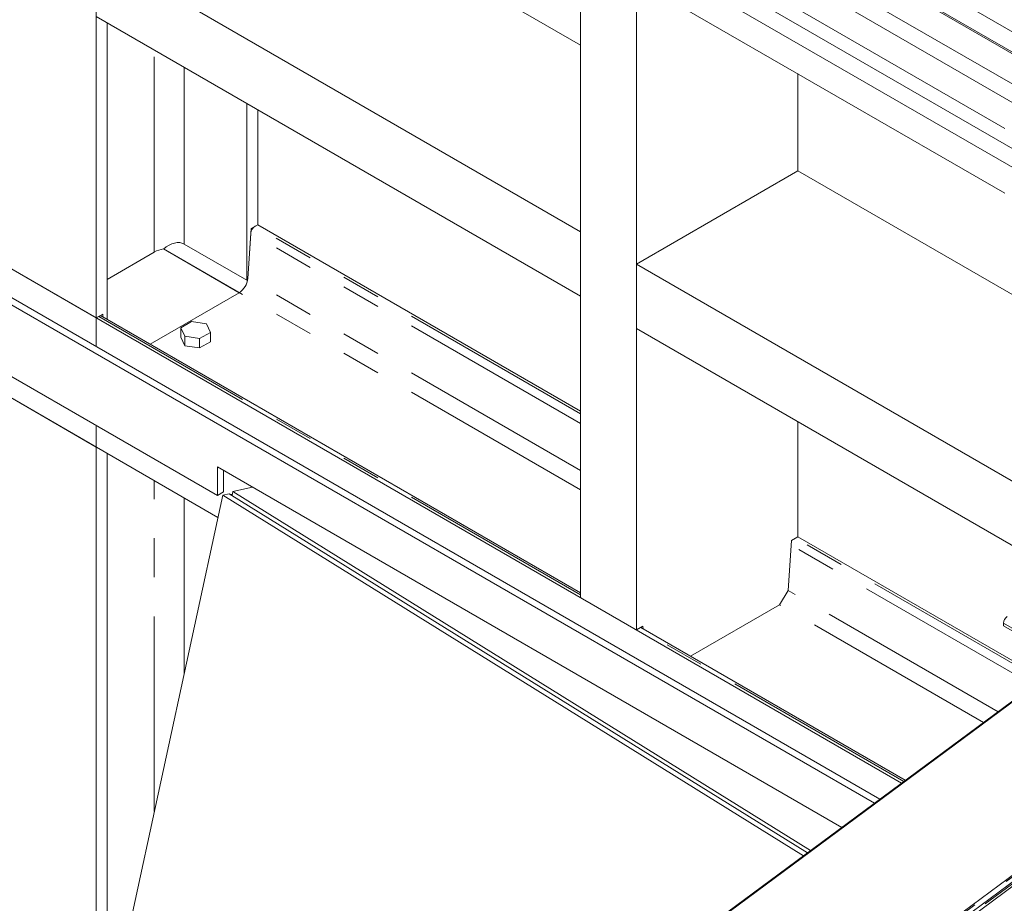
# Model space of a CAD drawing. Header units: millimetres. Extents: x 525 to 29324, y 175 to 20618.
# Tile 161 of 256: x 7812 to 8933, y 13058 to 14063. Entities that reach past the tile are written whole.
import ezdxf

# ---------------------------------------------------------------- set-up
doc = ezdxf.new("R2010")
doc.units = ezdxf.units.MM
doc.linetypes.add('SLD-Centrada-doble', pattern=[12.7, 6.35, -1.27, 1.27, -1.27, 1.27, -1.27])
doc.linetypes.add('SLD-Continua', pattern=[0])

msp = doc.modelspace()

# ---------------------------------------------------------------- linework, layer by layer
at = {"color": 7, "linetype": 'SLD-Continua', "lineweight": 18, "ltscale": 35}
for p, q in [((7899.5, 13724), (7899.5, 14463.2)), ((7899.5, 13724), (7899.5, 14463.2)), ((7899.5, 13724), (7899.5, 14463.2)), ((7899.5, 13724), (7899.5, 14463.2)), ((7899.5, 13724), (7899.5, 14463.2)), ((7899.5, 13724), (7899.5, 14463.2)), ((7899.5, 13724), (7899.5, 14463.2)), ((7899.5, 13724), (7899.5, 14463.2)), ((7899.5, 13724), (7899.5, 14463.2)), ((8960.1, 14039.5), (8412.4, 14355.7)), ((8402.4, 14338.3), (8950, 14022.2)), ((8950.1, 14020.4), (8450.2, 14308.9)), ((8948.5, 13965.8), (8402.1, 14281.2)), ((8435.2, 14283), (8986.4, 13964.8)), ((8387.1, 14255.2), (8934.1, 13939.5)), ((8451, 14034.3), (8083.3, 14246.6)), ((8451, 14034.3), (8083.3, 14246.6)), ((8451, 14034.3), (8083.3, 14246.6)), ((8451, 14034.3), (8083.3, 14246.6)), ((8451, 14034.3), (8083.3, 14246.6)), ((8451, 14034.3), (8083.3, 14246.6)), ((8451, 14034.3), (8083.3, 14246.6)), ((8451, 14034.3), (8083.3, 14246.6)), ((8948.5, 13892.3), (8402.1, 14207.7)), ((8435.2, 14209.5), (9040.2, 13860.3)), ((8387.1, 14181.7), (8934.1, 13866)), ((8451, 13822.1), (7899.5, 14140.5)), ((8451, 13822.1), (7899.5, 14140.5)), ((8451, 13822.1), (7899.5, 14140.5)), ((8451, 13822.1), (7899.5, 14140.5)), ((8451, 13822.1), (7899.5, 14140.5)), ((8451, 13822.1), (7899.5, 14140.5)), ((8451, 13822.1), (7899.5, 14140.5)), ((8451, 13822.1), (7899.5, 14140.5)), ((8451, 13405.6), (8451, 14144.8)), ((8451, 13405.6), (8451, 14144.8)), ((8451, 13405.6), (8451, 14144.8)), ((8451, 13405.6), (8451, 14144.8)), ((8451, 13405.6), (8451, 14144.8)), ((8451, 13405.6), (8451, 14144.8)), ((8451, 13405.6), (8451, 14144.8)), ((8451, 13405.6), (8451, 14144.8)), ((8514.7, 13368.9), (8514.7, 14108.1)), ((8514.7, 13368.9), (8514.7, 14108.1)), ((8514.7, 13368.9), (8514.7, 14108.1)), ((8514.7, 13368.9), (8514.7, 14108.1)), ((8514.7, 13368.9), (8514.7, 14108.1)), ((8514.7, 13368.9), (8514.7, 14108.1)), ((8514.7, 13368.9), (8514.7, 14108.1)), ((8514.7, 13368.9), (8514.7, 14108.1)), ((8451, 13748.6), (7899.5, 14067)), ((8451, 13748.6), (7899.5, 14067)), ((8451, 13748.6), (7899.5, 14067)), ((8451, 13748.6), (7899.5, 14067)), ((8451, 13748.6), (7899.5, 14067)), ((8451, 13748.6), (7899.5, 14067)), ((8451, 13748.6), (7899.5, 14067)), ((8451, 13748.6), (7899.5, 14067)), ((7911.9, 13722.5), (7911.9, 14059.8)), ((7911.9, 13722.5), (7911.9, 14059.8)), ((7911.9, 13722.5), (7911.9, 14059.8)), ((7911.9, 13722.5), (7911.9, 14059.8)), ((7911.9, 13722.5), (7911.9, 14059.8)), ((7911.9, 13722.5), (7911.9, 14059.8)), ((7911.9, 13722.5), (7911.9, 14059.8)), ((7911.9, 13722.5), (7911.9, 14059.8)), ((7911.9, 13722.5), (7911.9, 14059.8)), ((7899.5, 13724), (7359.4, 14035.8)), ((8816.5, 13194.6), (7359.4, 14035.8)), ((8816.5, 13194.6), (7359.4, 14035.8)), ((8816.5, 13194.6), (7359.4, 14035.8)), ((8816.5, 13194.6), (7359.4, 14035.8)), ((8816.5, 13194.6), (7359.4, 14035.8)), ((8816.5, 13194.6), (7359.4, 14035.8)), ((8816.5, 13194.6), (7359.4, 14035.8)), ((8816.5, 13194.6), (7359.4, 14035.8)), ((8791.7, 13176.3), (7359.4, 14003.1)), ((8791.7, 13176.3), (7359.4, 14003.1)), ((8791.7, 13176.3), (7359.4, 14003.1)), ((8785.5, 13171.7), (7359.4, 13995)), ((8785.5, 13171.7), (7359.4, 13995)), ((8785.5, 13171.7), (7359.4, 13995)), ((8698.5, 13891.4), (8698.5, 14002)), ((8698.5, 13891.4), (8698.5, 14002)), ((8698.5, 13891.4), (8698.5, 14002)), ((8698.5, 13891.4), (8698.5, 14002)), ((8698.5, 13891.4), (8698.5, 14002)), ((8698.5, 13891.4), (8698.5, 14002)), ((8698.5, 13891.4), (8698.5, 14002)), ((8698.5, 13891.4), (8698.5, 14002)), ((8071, 13766.9), (8071, 13968)), ((8071, 13766.9), (8071, 13968)), ((8071, 13766.9), (8071, 13968)), ((8071, 13766.9), (8071, 13968)), ((8071, 13766.9), (8071, 13968)), ((8071, 13766.9), (8071, 13968)), ((8071, 13766.9), (8071, 13968)), ((8071, 13766.9), (8071, 13968)), ((8071, 13766.9), (8071, 13968)), ((8083.3, 13960.8), (8083.3, 13830.1)), ((8083.3, 13830.1), (8083.3, 13960.8)), ((8083.3, 13830.1), (8083.3, 13960.8)), ((8083.3, 13830.1), (8083.3, 13960.8)), ((8083.3, 13830.1), (8083.3, 13960.8)), ((8083.3, 13830.1), (8083.3, 13960.8)), ((8083.3, 13830.1), (8083.3, 13960.8)), ((8083.3, 13830.1), (8083.3, 13960.8)), ((8083.3, 13830.1), (8083.3, 13960.8)), ((8083.3, 13830.1), (8083.3, 13960.8)), ((8037.4, 13521.9), (7359.4, 13913.3)), ((8037.4, 13521.9), (7359.4, 13913.3)), ((8037.4, 13521.9), (7359.4, 13913.3)), ((8514.7, 13785.3), (8698.5, 13891.4)), ((8514.7, 13785.3), (8698.5, 13891.4)), ((8514.7, 13785.3), (8698.5, 13891.4)), ((8514.7, 13785.3), (8698.5, 13891.4)), ((8514.7, 13785.3), (8698.5, 13891.4)), ((8514.7, 13785.3), (8698.5, 13891.4)), ((8514.7, 13785.3), (8698.5, 13891.4)), ((8514.7, 13785.3), (8698.5, 13891.4)), ((9012.5, 13710.2), (8698.5, 13891.4)), ((9012.5, 13710.2), (8698.5, 13891.4)), ((9012.5, 13710.2), (8698.5, 13891.4)), ((9012.5, 13710.2), (8698.5, 13891.4)), ((9012.5, 13710.2), (8698.5, 13891.4)), ((9012.5, 13710.2), (8698.5, 13891.4)), ((9012.5, 13710.2), (8698.5, 13891.4)), ((9012.5, 13710.2), (8698.5, 13891.4)), ((7899.5, 13577), (7359.4, 13888.8)), ((8038.1, 13497), (7359.4, 13888.8)), ((8038.1, 13497), (7359.4, 13888.8)), ((8038.1, 13497), (7359.4, 13888.8)), ((8038.1, 13497), (7359.4, 13888.8)), ((8038.1, 13497), (7359.4, 13888.8)), ((8038.1, 13497), (7359.4, 13888.8)), ((8038.1, 13497), (7359.4, 13888.8)), ((8038.1, 13497), (7359.4, 13888.8)), ((7899.5, 13724), (7715.6, 13830.1)), ((7899.5, 13724), (7715.6, 13830.1)), ((7899.5, 13724), (7715.6, 13830.1)), ((7899.5, 13724), (7715.6, 13830.1)), ((7899.5, 13724), (7715.6, 13830.1)), ((7899.5, 13724), (7715.6, 13830.1)), ((7899.5, 13724), (7715.6, 13830.1)), ((7899.5, 13724), (7715.6, 13830.1)), ((7899.5, 13724), (7715.6, 13830.1)), ((8072.2, 13768.9), (8076, 13825.9)), ((8072.2, 13768.9), (8076, 13825.9)), ((8072.2, 13768.9), (8076, 13825.9)), ((8072.2, 13768.9), (8076, 13825.9)), ((8072.2, 13768.9), (8076, 13825.9)), ((8072.2, 13768.9), (8076, 13825.9)), ((8072.2, 13768.9), (8076, 13825.9)), ((8072.2, 13768.9), (8076, 13825.9)), ((8072.2, 13768.9), (8076, 13825.9)), ((8076, 13825.9), (8083.3, 13830.1)), ((8076, 13825.9), (8083.3, 13830.1)), ((8076, 13825.9), (8083.3, 13830.1)), ((8076, 13825.9), (8083.3, 13830.1)), ((8076, 13825.9), (8083.3, 13830.1)), ((8076, 13825.9), (8083.3, 13830.1)), ((8076, 13825.9), (8083.3, 13830.1)), ((8076, 13825.9), (8083.3, 13830.1)), ((8076, 13825.9), (8083.3, 13830.1)), ((8083.3, 13830.1), (8080.6, 13828.5)), ((8451, 13617.9), (8083.3, 13830.1)), ((8451, 13617.9), (8083.3, 13830.1)), ((8451, 13617.9), (8083.3, 13830.1)), ((8451, 13617.9), (8083.3, 13830.1)), ((8451, 13617.9), (8083.3, 13830.1)), ((8451, 13617.9), (8083.3, 13830.1)), ((8451, 13617.9), (8083.3, 13830.1)), ((8451, 13617.9), (8083.3, 13830.1)), ((8075.6, 13820.4), (8072.2, 13768.9)), ((8451, 13748.6), (8451, 13822.1)), ((8451, 13748.6), (8451, 13822.1)), ((8451, 13748.6), (8451, 13822.1)), ((8451, 13748.6), (8451, 13822.1)), ((8451, 13748.6), (8451, 13822.1)), ((8451, 13748.6), (8451, 13822.1)), ((8451, 13748.6), (8451, 13822.1)), ((8451, 13748.6), (8451, 13822.1)), ((8071, 13766.9), (7999.6, 13808.1)), ((8071, 13766.9), (7999.6, 13808.1)), ((8071, 13766.9), (7999.6, 13808.1)), ((8071, 13766.9), (7999.6, 13808.1)), ((8071, 13766.9), (7999.6, 13808.1)), ((8071, 13766.9), (7999.6, 13808.1)), ((8071, 13766.9), (7999.6, 13808.1)), ((8071, 13766.9), (7999.6, 13808.1)), ((8071, 13766.9), (7999.6, 13808.1)), ((7911.9, 13767.9), (7965.6, 13798.9)), ((7911.9, 13767.9), (7965.6, 13798.9)), ((7911.9, 13767.9), (7965.6, 13798.9)), ((7911.9, 13767.9), (7965.6, 13798.9)), ((7911.9, 13767.9), (7965.6, 13798.9)), ((7911.9, 13767.9), (7965.6, 13798.9)), ((7911.9, 13767.9), (7965.6, 13798.9)), ((7911.9, 13767.9), (7965.6, 13798.9)), ((7911.9, 13767.9), (7965.6, 13798.9)), ((9012.5, 13497.9), (8514.7, 13785.3)), ((8514.7, 13711.8), (8514.7, 13785.3)), ((9012.5, 13497.9), (8514.7, 13785.3)), ((8514.7, 13711.8), (8514.7, 13785.3)), ((9012.5, 13497.9), (8514.7, 13785.3)), ((8514.7, 13711.8), (8514.7, 13785.3)), ((9012.5, 13497.9), (8514.7, 13785.3)), ((8514.7, 13711.8), (8514.7, 13785.3)), ((9012.5, 13497.9), (8514.7, 13785.3)), ((8514.7, 13711.8), (8514.7, 13785.3)), ((9012.5, 13497.9), (8514.7, 13785.3)), ((8514.7, 13711.8), (8514.7, 13785.3)), ((9012.5, 13497.9), (8514.7, 13785.3)), ((8514.7, 13711.8), (8514.7, 13785.3)), ((9012.5, 13497.9), (8514.7, 13785.3)), ((8514.7, 13711.8), (8514.7, 13785.3)), ((8072.2, 13768.9), (8071, 13766.9)), ((8072.2, 13768.9), (8071, 13766.9)), ((8072.2, 13768.9), (8071, 13766.9)), ((8072.2, 13768.9), (8071, 13766.9)), ((8072.2, 13768.9), (8071, 13766.9)), ((8072.2, 13768.9), (8071, 13766.9)), ((8072.2, 13768.9), (8071, 13766.9)), ((8072.2, 13768.9), (8071, 13766.9)), ((8072.2, 13768.9), (8071, 13766.9)), ((8062.3, 13752.7), (7960.9, 13694.1)), ((7899.5, 13724), (7906.8, 13728.3)), ((7899.5, 13724), (7906.8, 13728.3)), ((7899.5, 13724), (7906.8, 13728.3)), ((7899.5, 13724), (7906.8, 13728.3)), ((7899.5, 13724), (7906.8, 13728.3)), ((7899.5, 13724), (7906.8, 13728.3)), ((7899.5, 13724), (7906.8, 13728.3)), ((7899.5, 13724), (7906.8, 13728.3)), ((7899.5, 13724), (7906.8, 13728.3)), ((7902.3, 13725.6), (7899.5, 13724)), ((7899.5, 13724), (7899.5, 13691.4)), ((7905.8, 13726), (7904.3, 13726.8)), ((8451, 13411.2), (7904.3, 13726.8)), ((8451, 13411.2), (7904.3, 13726.8)), ((8451, 13411.2), (7904.3, 13726.8)), ((8451, 13411.2), (7904.3, 13726.8)), ((8451, 13411.2), (7904.3, 13726.8)), ((8451, 13411.2), (7904.3, 13726.8)), ((8451, 13411.2), (7904.3, 13726.8)), ((8451, 13411.2), (7904.3, 13726.8)), ((7906.8, 13728.3), (7907.1, 13725.2)), ((7906.8, 13728.3), (7907.1, 13725.2)), ((7906.8, 13728.3), (7907.1, 13725.2)), ((7906.8, 13728.3), (7907.1, 13725.2)), ((7906.8, 13728.3), (7907.1, 13725.2)), ((7906.8, 13728.3), (7907.1, 13725.2)), ((7906.8, 13728.3), (7907.1, 13725.2)), ((7906.8, 13728.3), (7907.1, 13725.2)), ((7906.8, 13728.3), (7907.1, 13725.2)), ((8008.1, 13719.8), (7995.9, 13712.7)), ((8008.1, 13719.8), (7995.9, 13712.7)), ((8008.1, 13719.8), (7995.9, 13712.7)), ((7995.9, 13712.7), (8000.4, 13703.1)), ((7995.9, 13702.1), (7995.9, 13712.7)), ((7995.9, 13712.7), (8000.4, 13703.1)), ((7995.9, 13702.1), (7995.9, 13712.7)), ((7995.9, 13712.7), (8000.4, 13703.1)), ((7995.9, 13702.1), (7995.9, 13712.7)), ((8024.9, 13717.2), (8008.1, 13719.8)), ((8024.9, 13717.2), (8008.1, 13719.8)), ((8024.9, 13717.2), (8008.1, 13719.8)), ((8029.4, 13707.5), (8024.9, 13717.2)), ((8029.4, 13707.5), (8024.9, 13717.2)), ((8029.4, 13707.5), (8024.9, 13717.2)), ((8996.2, 13433.8), (8514.7, 13711.8)), ((8996.2, 13433.8), (8514.7, 13711.8)), ((8996.2, 13433.8), (8514.7, 13711.8)), ((8996.2, 13433.8), (8514.7, 13711.8)), ((8996.2, 13433.8), (8514.7, 13711.8)), ((8996.2, 13433.8), (8514.7, 13711.8)), ((8996.2, 13433.8), (8514.7, 13711.8)), ((8996.2, 13433.8), (8514.7, 13711.8)), ((7995.9, 13702.1), (8000.4, 13692.4)), ((7995.9, 13702.1), (8000.4, 13692.4)), ((7995.9, 13702.1), (8000.4, 13692.4)), ((8000.4, 13703.1), (8017.1, 13700.5)), ((8000.4, 13692.4), (8000.4, 13703.1)), ((8000.4, 13703.1), (8017.1, 13700.5)), ((8000.4, 13692.4), (8000.4, 13703.1)), ((8000.4, 13703.1), (8017.1, 13700.5)), ((8000.4, 13692.4), (8000.4, 13703.1)), ((8017.1, 13700.5), (8029.4, 13707.5)), ((8017.1, 13700.5), (8029.4, 13707.5)), ((8017.1, 13700.5), (8029.4, 13707.5)), ((8017.1, 13689.9), (8017.1, 13700.5)), ((8017.1, 13689.9), (8017.1, 13700.5)), ((8017.1, 13689.9), (8017.1, 13700.5)), ((8029.4, 13696.9), (8029.4, 13707.5)), ((8029.4, 13696.9), (8029.4, 13707.5)), ((8029.4, 13696.9), (8029.4, 13707.5)), ((8000.4, 13692.4), (8017.1, 13689.9)), ((8000.4, 13692.4), (8017.1, 13689.9)), ((8000.4, 13692.4), (8017.1, 13689.9)), ((8017.1, 13689.9), (8029.4, 13696.9)), ((8017.1, 13689.9), (8029.4, 13696.9)), ((8017.1, 13689.9), (8029.4, 13696.9)), ((7899.5, 13577), (7715.6, 13683.2)), ((7899.5, 13577), (7715.6, 13683.2)), ((7899.5, 13577), (7715.6, 13683.2)), ((7899.5, 13577), (7715.6, 13683.2)), ((7899.5, 13577), (7715.6, 13683.2)), ((7899.5, 13577), (7715.6, 13683.2)), ((7899.5, 13577), (7715.6, 13683.2)), ((7899.5, 13577), (7715.6, 13683.2)), ((7899.5, 13577), (7715.6, 13683.2)), ((7899.5, 13601.5), (7899.5, 13577)), ((8698.5, 13475), (8698.5, 13605.7)), ((8698.5, 13475), (8698.5, 13605.7)), ((8698.5, 13475), (8698.5, 13605.7)), ((8698.5, 13475), (8698.5, 13605.7)), ((8698.5, 13475), (8698.5, 13605.7)), ((8698.5, 13475), (8698.5, 13605.7)), ((8698.5, 13475), (8698.5, 13605.7)), ((8698.5, 13475), (8698.5, 13605.7)), ((7899.5, 12856.6), (7899.5, 13577)), ((7899.5, 12856.6), (7899.5, 13577)), ((7899.5, 12856.6), (7899.5, 13577)), ((7899.5, 12856.6), (7899.5, 13577)), ((7899.5, 12856.6), (7899.5, 13577)), ((7899.5, 12856.6), (7899.5, 13577)), ((7899.5, 12856.6), (7899.5, 13577)), ((7899.5, 12856.6), (7899.5, 13577)), ((7899.5, 12856.6), (7899.5, 13577)), ((7911.9, 12913.8), (7911.9, 13569.9)), ((7911.9, 12913.8), (7911.9, 13569.9)), ((7911.9, 12913.8), (7911.9, 13569.9)), ((7911.9, 12913.8), (7911.9, 13569.9)), ((7911.9, 12913.8), (7911.9, 13569.9)), ((7911.9, 12913.8), (7911.9, 13569.9)), ((7911.9, 12913.8), (7911.9, 13569.9)), ((7911.9, 12913.8), (7911.9, 13569.9)), ((7911.9, 12913.8), (7911.9, 13569.9)), ((8748.3, 13144.2), (8037.4, 13554.6)), ((8037.4, 13554.6), (8037.4, 13521.9)), ((8748.3, 13144.2), (8037.4, 13554.6)), ((8037.4, 13554.6), (8037.4, 13521.9)), ((8748.3, 13144.2), (8037.4, 13554.6)), ((8037.4, 13554.6), (8037.4, 13521.9)), ((8044.5, 13550.5), (8044.5, 13526)), ((8044.5, 13550.5), (8044.5, 13526)), ((8044.5, 13550.5), (8044.5, 13526)), ((7826.2, 12518.1), (8043.6, 13522.3)), ((7826.2, 12518.1), (8043.6, 13522.3)), ((7826.2, 12518.1), (8043.6, 13522.3)), ((7826.2, 12518.1), (8043.6, 13522.3)), ((7826.2, 12518.1), (8043.6, 13522.3)), ((7826.2, 12518.1), (8043.6, 13522.3)), ((7826.2, 12518.1), (8043.6, 13522.3)), ((7826.2, 12518.1), (8043.6, 13522.3)), ((8044.5, 13526), (8037.4, 13521.9)), ((8044.5, 13526), (8037.4, 13521.9)), ((8044.5, 13526), (8037.4, 13521.9)), ((8043.6, 13522.3), (8050.8, 13523.9)), ((8043.6, 13522.3), (8050.8, 13523.9)), ((8043.6, 13522.3), (8050.8, 13523.9)), ((8043.6, 13522.3), (8050.8, 13523.9)), ((8043.6, 13522.3), (8050.8, 13523.9)), ((8043.6, 13522.3), (8050.8, 13523.9)), ((8043.6, 13522.3), (8050.8, 13523.9)), ((8043.6, 13522.3), (8050.8, 13523.9)), ((8043.6, 13522.3), (8704.7, 13111.9)), ((8043.6, 13522.3), (8704.7, 13111.9)), ((8043.6, 13522.3), (8704.7, 13111.9)), ((8043.6, 13522.3), (8704.7, 13111.9)), ((8043.6, 13522.3), (8704.7, 13111.9)), ((8043.6, 13522.3), (8704.7, 13111.9)), ((8043.6, 13522.3), (8704.7, 13111.9)), ((8043.6, 13522.3), (8704.7, 13111.9)), ((8050.8, 13523.9), (8709.2, 13115.2)), ((8050.8, 13523.9), (8709.2, 13115.2)), ((8050.8, 13523.9), (8709.2, 13115.2)), ((8050.8, 13523.9), (8709.2, 13115.2)), ((8050.8, 13523.9), (8709.2, 13115.2)), ((8050.8, 13523.9), (8709.2, 13115.2)), ((8050.8, 13523.9), (8709.2, 13115.2)), ((8050.8, 13523.9), (8709.2, 13115.2)), ((8054.4, 13523.5), (8052.3, 13523)), ((8054.4, 13523.5), (8052.3, 13523)), ((8054.4, 13523.5), (8052.3, 13523)), ((8054.4, 13523.5), (8052.3, 13523)), ((8054.4, 13523.5), (8052.3, 13523)), ((8054.4, 13523.5), (8052.3, 13523)), ((8054.4, 13523.5), (8052.3, 13523)), ((8054.4, 13523.5), (8052.3, 13523)), ((8055, 13526.3), (8054.1, 13521.9)), ((8055, 13526.3), (8054.1, 13521.9)), ((8055, 13526.3), (8054.1, 13521.9)), ((8055, 13526.3), (8054.1, 13521.9)), ((8055, 13526.3), (8054.1, 13521.9)), ((8055, 13526.3), (8054.1, 13521.9)), ((8055, 13526.3), (8054.1, 13521.9)), ((8055, 13526.3), (8054.1, 13521.9)), ((8077.5, 13531.4), (8055, 13526.3)), ((8077.5, 13531.4), (8055, 13526.3)), ((8077.5, 13531.4), (8055, 13526.3)), ((8077.5, 13531.4), (8055, 13526.3)), ((8077.5, 13531.4), (8055, 13526.3)), ((8077.5, 13531.4), (8055, 13526.3)), ((8077.5, 13531.4), (8055, 13526.3)), ((8077.5, 13531.4), (8055, 13526.3)), ((8055, 13526.3), (8712.9, 13118)), ((8055, 13526.3), (8712.9, 13118)), ((8055, 13526.3), (8712.9, 13118)), ((8055, 13526.3), (8712.9, 13118)), ((8055, 13526.3), (8712.9, 13118)), ((8055, 13526.3), (8712.9, 13118)), ((8055, 13526.3), (8712.9, 13118)), ((8055, 13526.3), (8712.9, 13118)), ((8691.2, 13470.8), (8687.4, 13413.8)), ((8691.2, 13470.8), (8687.4, 13413.8)), ((8691.2, 13470.8), (8687.4, 13413.8)), ((8691.2, 13470.8), (8687.4, 13413.8)), ((8691.2, 13470.8), (8687.4, 13413.8)), ((8691.2, 13470.8), (8687.4, 13413.8)), ((8691.2, 13470.8), (8687.4, 13413.8)), ((8691.2, 13470.8), (8687.4, 13413.8)), ((8698.5, 13475), (8691.2, 13470.8)), ((8698.5, 13475), (8691.2, 13470.8)), ((8698.5, 13475), (8691.2, 13470.8)), ((8698.5, 13475), (8691.2, 13470.8)), ((8698.5, 13475), (8691.2, 13470.8)), ((8698.5, 13475), (8691.2, 13470.8)), ((8698.5, 13475), (8691.2, 13470.8)), ((8698.5, 13475), (8691.2, 13470.8)), ((8981.3, 13311.8), (8698.5, 13475)), ((8981.3, 13311.8), (8698.5, 13475)), ((8981.3, 13311.8), (8698.5, 13475)), ((8981.3, 13311.8), (8698.5, 13475)), ((8981.3, 13311.8), (8698.5, 13475)), ((8981.3, 13311.8), (8698.5, 13475)), ((8981.3, 13311.8), (8698.5, 13475)), ((8981.3, 13311.8), (8698.5, 13475)), ((8677.5, 13397.6), (8687.4, 13413.8)), ((8677.5, 13397.6), (8687.4, 13413.8)), ((8677.5, 13397.6), (8687.4, 13413.8)), ((8677.5, 13397.6), (8687.4, 13413.8)), ((8677.5, 13397.6), (8687.4, 13413.8)), ((8677.5, 13397.6), (8687.4, 13413.8)), ((8677.5, 13397.6), (8687.4, 13413.8)), ((8677.5, 13397.6), (8687.4, 13413.8)), ((8514.7, 13368.9), (8451, 13405.6)), ((8514.7, 13368.9), (8451, 13405.6)), ((8514.7, 13368.9), (8451, 13405.6)), ((8514.7, 13368.9), (8451, 13405.6)), ((8514.7, 13368.9), (8451, 13405.6)), ((8514.7, 13368.9), (8451, 13405.6)), ((8514.7, 13368.9), (8451, 13405.6)), ((8514.7, 13368.9), (8451, 13405.6)), ((8677.5, 13397.6), (8576.1, 13339)), ((8677.5, 13397.6), (8576.1, 13339)), ((8677.5, 13397.6), (8576.1, 13339)), ((8677.5, 13397.6), (8576.1, 13339)), ((8677.5, 13397.6), (8576.1, 13339)), ((8677.5, 13397.6), (8576.1, 13339)), ((8677.5, 13397.6), (8576.1, 13339)), ((8677.5, 13397.6), (8576.1, 13339)), ((8932.6, 13373.4), (8932.6, 13376.7)), ((8522, 13373.1), (8514.7, 13368.9)), ((8522, 13373.1), (8514.7, 13368.9)), ((8522, 13373.1), (8514.7, 13368.9)), ((8522, 13373.1), (8514.7, 13368.9)), ((8522, 13373.1), (8514.7, 13368.9)), ((8522, 13373.1), (8514.7, 13368.9)), ((8522, 13373.1), (8514.7, 13368.9)), ((8522, 13373.1), (8514.7, 13368.9)), ((8820.7, 13197.8), (8519.5, 13371.7)), ((8820.7, 13197.8), (8519.5, 13371.7)), ((8820.7, 13197.8), (8519.5, 13371.7)), ((8820.7, 13197.8), (8519.5, 13371.7)), ((8820.7, 13197.8), (8519.5, 13371.7)), ((8820.7, 13197.8), (8519.5, 13371.7)), ((8820.7, 13197.8), (8519.5, 13371.7)), ((8820.7, 13197.8), (8519.5, 13371.7)), ((8522.3, 13370.1), (8522, 13373.1)), ((8522.3, 13370.1), (8522, 13373.1)), ((8522.3, 13370.1), (8522, 13373.1)), ((8522.3, 13370.1), (8522, 13373.1)), ((8522.3, 13370.1), (8522, 13373.1)), ((8522.3, 13370.1), (8522, 13373.1)), ((8522.3, 13370.1), (8522, 13373.1)), ((8522.3, 13370.1), (8522, 13373.1)), ((8932.6, 13373.4), (9159.5, 13242.4)), ((8958.4, 13298.5), (8494.7, 12955.6)), ((8493.9, 12956), (8951.9, 13294.8)), ((9159.1, 13242.2), (8049.6, 12421.6)), ((9163.8, 13240.8), (8054.4, 12420.2)), ((9111.8, 13214.8), (8631.9, 12860))]:
    msp.add_line(p, q, dxfattribs=at)
at = {"color": 8, "linetype": 'SLD-Centrada-doble', "lineweight": 18, "ltscale": 35}
for p, q in [((7965.6, 13798.9), (7965.6, 14028.8)), ((7965.6, 13798.9), (7965.6, 14028.8)), ((7965.6, 13798.9), (7965.6, 14028.8)), ((7965.6, 13798.9), (7965.6, 14028.8)), ((7965.6, 13798.9), (7965.6, 14028.8)), ((7965.6, 13798.9), (7965.6, 14028.8)), ((7965.6, 13798.9), (7965.6, 14028.8)), ((7965.6, 13798.9), (7965.6, 14028.8)), ((7965.6, 13798.9), (7965.6, 14028.8)), ((7999.6, 13808.1), (7999.6, 14009.2)), ((7999.6, 13808.1), (7999.6, 14009.2)), ((7999.6, 13808.1), (7999.6, 14009.2)), ((7999.6, 13808.1), (7999.6, 14009.2)), ((7999.6, 13808.1), (7999.6, 14009.2)), ((7999.6, 13808.1), (7999.6, 14009.2)), ((7999.6, 13808.1), (7999.6, 14009.2)), ((7999.6, 13808.1), (7999.6, 14009.2)), ((7999.6, 13808.1), (7999.6, 14009.2)), ((8451, 13614.7), (8080.6, 13828.5)), ((8451, 13614.7), (8080.6, 13828.5)), ((8451, 13614.7), (8080.6, 13828.5)), ((8451, 13614.7), (8080.6, 13828.5)), ((8451, 13614.7), (8080.6, 13828.5)), ((8451, 13614.7), (8080.6, 13828.5)), ((8451, 13614.7), (8080.6, 13828.5)), ((8451, 13614.7), (8080.6, 13828.5)), ((8451, 13603.7), (8075.6, 13820.4)), ((8451, 13603.7), (8075.6, 13820.4)), ((8451, 13603.7), (8075.6, 13820.4)), ((8451, 13603.7), (8075.6, 13820.4)), ((8451, 13603.7), (8075.6, 13820.4)), ((8451, 13603.7), (8075.6, 13820.4)), ((8451, 13603.7), (8075.6, 13820.4)), ((8451, 13603.7), (8075.6, 13820.4)), ((8062.3, 13752.7), (7976.1, 13802.5)), ((8451, 13528.3), (7976.1, 13802.5)), ((8451, 13528.3), (7976.1, 13802.5)), ((8451, 13528.3), (7976.1, 13802.5)), ((8451, 13528.3), (7976.1, 13802.5)), ((8451, 13528.3), (7976.1, 13802.5)), ((8451, 13528.3), (7976.1, 13802.5)), ((8451, 13528.3), (7976.1, 13802.5)), ((8451, 13528.3), (7976.1, 13802.5)), ((8451, 13550.2), (8072.2, 13768.9)), ((8451, 13550.2), (8072.2, 13768.9)), ((8451, 13550.2), (8072.2, 13768.9)), ((8451, 13550.2), (8072.2, 13768.9)), ((8451, 13550.2), (8072.2, 13768.9)), ((8451, 13550.2), (8072.2, 13768.9)), ((8451, 13550.2), (8072.2, 13768.9)), ((8451, 13550.2), (8072.2, 13768.9)), ((8451, 13408.8), (7902.3, 13725.6)), ((8451, 13408.8), (7902.3, 13725.6)), ((8451, 13408.8), (7902.3, 13725.6)), ((8451, 13408.8), (7902.3, 13725.6)), ((8451, 13408.8), (7902.3, 13725.6)), ((8451, 13408.8), (7902.3, 13725.6)), ((8451, 13408.8), (7902.3, 13725.6)), ((8451, 13408.8), (7902.3, 13725.6)), ((7965.6, 13162.1), (7965.6, 13538.9)), ((7965.6, 13162.1), (7965.6, 13538.9)), ((7965.6, 13162.1), (7965.6, 13538.9)), ((7965.6, 13162.1), (7965.6, 13538.9)), ((7965.6, 13162.1), (7965.6, 13538.9)), ((7965.6, 13162.1), (7965.6, 13538.9)), ((7965.6, 13162.1), (7965.6, 13538.9)), ((7965.6, 13162.1), (7965.6, 13538.9)), ((7965.6, 13162.1), (7965.6, 13538.9)), ((7999.6, 13318.9), (7999.6, 13519.3)), ((7999.6, 13318.9), (7999.6, 13519.3)), ((7999.6, 13318.9), (7999.6, 13519.3)), ((7999.6, 13318.9), (7999.6, 13519.3)), ((7999.6, 13318.9), (7999.6, 13519.3)), ((7999.6, 13318.9), (7999.6, 13519.3)), ((7999.6, 13318.9), (7999.6, 13519.3)), ((7999.6, 13318.9), (7999.6, 13519.3)), ((7999.6, 13318.9), (7999.6, 13519.3)), ((8969, 13304.7), (8690.8, 13465.3)), ((8969, 13304.7), (8690.8, 13465.3)), ((8969, 13304.7), (8690.8, 13465.3)), ((8969, 13304.7), (8690.8, 13465.3)), ((8969, 13304.7), (8690.8, 13465.3)), ((8969, 13304.7), (8690.8, 13465.3)), ((8969, 13304.7), (8690.8, 13465.3)), ((8969, 13304.7), (8690.8, 13465.3)), ((8978.5, 13310.1), (8695.7, 13473.4)), ((8978.5, 13310.1), (8695.7, 13473.4)), ((8978.5, 13310.1), (8695.7, 13473.4)), ((8978.5, 13310.1), (8695.7, 13473.4)), ((8978.5, 13310.1), (8695.7, 13473.4)), ((8978.5, 13310.1), (8695.7, 13473.4)), ((8978.5, 13310.1), (8695.7, 13473.4)), ((8978.5, 13310.1), (8695.7, 13473.4)), ((8926.3, 13275.8), (8687.4, 13413.8)), ((8926.3, 13275.8), (8687.4, 13413.8)), ((8926.3, 13275.8), (8687.4, 13413.8)), ((8926.3, 13275.8), (8687.4, 13413.8)), ((8926.3, 13275.8), (8687.4, 13413.8)), ((8926.3, 13275.8), (8687.4, 13413.8)), ((8926.3, 13275.8), (8687.4, 13413.8)), ((8926.3, 13275.8), (8687.4, 13413.8)), ((8909.7, 13263.5), (8677.5, 13397.6)), ((8909.7, 13263.5), (8677.5, 13397.6)), ((8909.7, 13263.5), (8677.5, 13397.6)), ((8909.7, 13263.5), (8677.5, 13397.6)), ((8909.7, 13263.5), (8677.5, 13397.6)), ((8909.7, 13263.5), (8677.5, 13397.6)), ((8909.7, 13263.5), (8677.5, 13397.6)), ((8909.7, 13263.5), (8677.5, 13397.6)), ((8932.6, 13376.7), (9162.3, 13244.1)), ((8818.9, 13196.4), (8517.5, 13370.5)), ((8818.9, 13196.4), (8517.5, 13370.5)), ((8818.9, 13196.4), (8517.5, 13370.5)), ((8818.9, 13196.4), (8517.5, 13370.5)), ((8818.9, 13196.4), (8517.5, 13370.5)), ((8818.9, 13196.4), (8517.5, 13370.5)), ((8818.9, 13196.4), (8517.5, 13370.5)), ((8818.9, 13196.4), (8517.5, 13370.5)), ((9161.7, 13242), (8052.2, 12421.5)), ((9114.3, 13214.6), (8633.5, 12859))]:
    msp.add_line(p, q, dxfattribs=at)
at = {"color": 7, "linetype": 'SLD-Continua', "lineweight": 18, "ltscale": 1225}
for centre, radius, start, end in [((8086.4, 13819.4), 10.9, 122.7879, 174.5703), ((7980.6, 13771.7), 31.1, 98.371, 118.9239), ((7980.6, 13771.7), 31.1, 98.371, 118.9239), ((7980.6, 13771.7), 31.1, 98.371, 118.9239), ((7980.6, 13771.7), 31.1, 98.371, 118.9239), ((7980.6, 13771.7), 31.1, 98.371, 118.9239), ((7980.6, 13771.7), 31.1, 98.371, 118.9239), ((7980.6, 13771.7), 31.1, 98.371, 118.9239), ((7980.6, 13771.7), 31.1, 98.371, 118.9239), ((7980.6, 13771.7), 31.1, 98.371, 118.9239), ((8050.6, 13770.9), 21.6, 302.6581, 354.7), ((7904.3, 13722.8), 3.48, 65.3016, 126.0089), ((8941.8, 13376.3), 9.22, 122.6055, 177.3945)]:
    msp.add_arc(centre, radius, start, end, dxfattribs=at)
msp.add_ellipse((7982.6, 13780.2), major_axis=(17.3, 27.7), ratio=0.599893, start_param=0.02166, end_param=1.079638, dxfattribs=at)
msp.add_ellipse((7982.6, 13780.2), major_axis=(17.3, 27.7), ratio=0.599893, start_param=0.02166, end_param=1.079638, dxfattribs=at)
msp.add_ellipse((7982.6, 13780.2), major_axis=(17.3, 27.7), ratio=0.599893, start_param=0.02166, end_param=1.079638, dxfattribs=at)
msp.add_ellipse((7982.6, 13780.2), major_axis=(17.3, 27.7), ratio=0.599893, start_param=0.02166, end_param=1.079638, dxfattribs=at)
msp.add_ellipse((7982.6, 13780.2), major_axis=(17.3, 27.7), ratio=0.599893, start_param=0.02166, end_param=1.079638, dxfattribs=at)
msp.add_ellipse((7982.6, 13780.2), major_axis=(17.3, 27.7), ratio=0.599893, start_param=0.02166, end_param=1.079638, dxfattribs=at)
msp.add_ellipse((7982.6, 13780.2), major_axis=(17.3, 27.7), ratio=0.599893, start_param=0.02166, end_param=1.079638, dxfattribs=at)
msp.add_ellipse((7982.6, 13780.2), major_axis=(17.3, 27.7), ratio=0.599893, start_param=0.02166, end_param=1.079638, dxfattribs=at)
msp.add_ellipse((7982.6, 13780.2), major_axis=(17.3, 27.7), ratio=0.599893, start_param=0.02166, end_param=1.079638, dxfattribs=at)

doc.saveas('drawing.dxf')
